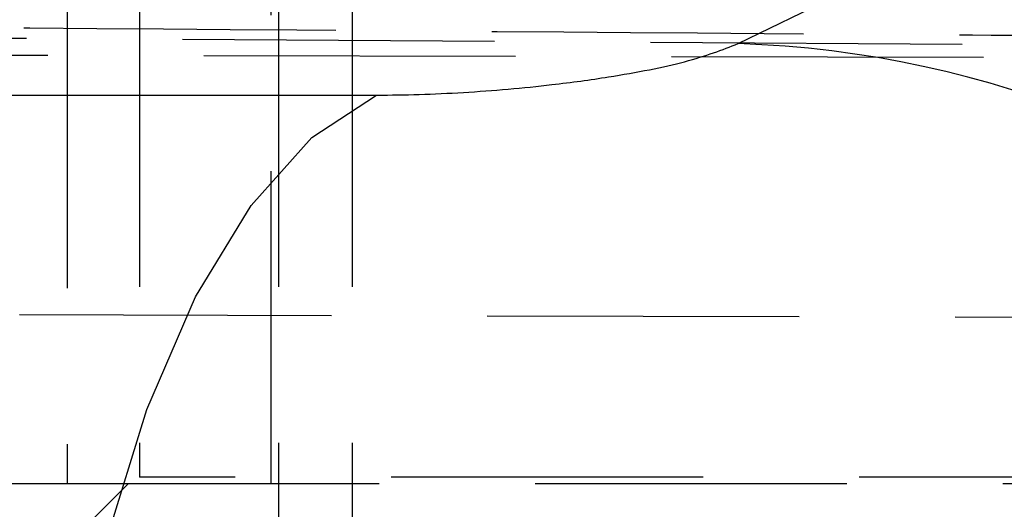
# Model space of a CAD drawing. Extents: x 75 to 757, y 20 to 569.
# Tile 14 of 49: x 247.88 to 255.9, y 195.45 to 199.43. Entities that reach past the tile are written whole.
import ezdxf

# ---------------------------------------------------------------- set-up
doc = ezdxf.new("R2010")
doc.units = 0
doc.header["$LTSCALE"] = 2
doc.linetypes.add('HIDDEN', pattern=[1.905, 1.27, -0.635])
doc.layers.get('0').update_dxf_attribs({"linetype": 'CONTINUOUS'})

msp = doc.modelspace()

# ---------------------------------------------------------------- linework, layer by layer
at = {"color": 7, "linetype": 'HIDDEN'}
for p, q in [((248.268134, 203.59946), (248.268134, 195.659459)), ((248.857039, 203.609459), (248.857039, 195.709459)), ((249.92939, 195.659459), (249.92939, 203.59946)), ((249.989271, 203.609459), (249.989271, 191.589459)), ((250.589273, 203.609459), (250.589273, 168.70946)), ((245.398111, 199.299622), (258.949089, 199.211007)), ((259.540606, 199.117635), (244.113247, 199.150622)), ((244.069509, 197.04232), (259.498089, 197.00506)), ((231.413751, 195.659459), (248.268134, 195.659459)), ((248.268134, 195.659459), (271.426366, 195.659459)), ((248.768135, 195.659459), (248.268134, 195.159459)), ((257.25704, 195.709459), (248.857039, 195.709459))]:
    msp.add_line(p, q, dxfattribs=at)
at = {"color": 7, "linetype": 'CONTINUOUS'}
for p, q in [((253.731735, 199.238564), (254.594858, 199.658156)), ((238.812249, 198.822407), (250.787828, 198.82009))]:
    msp.add_line(p, q, dxfattribs=at)
at = {"color": 7, "linetype": 'CONTINUOUS', "flags": 128}
msp.add_lwpolyline([(248.076721, 191.430619), (248.161703, 192.749845), (248.333681, 194.017157), (248.587991, 195.198274), (248.917765, 196.261245), (249.314077, 197.177317), (249.766208, 197.921711), (250.261928, 198.474288), (250.787824, 198.820101)], dxfattribs=at)
at = {"color": 7, "linetype": 'CONTINUOUS'}
for centre, radius, start, end in [((254.333746, 191.282121), 8.380104, 7.5035759, 88.2144577), ((253.46538, 190.859609), 8.383188, 7.1487704, 88.1792671)]:
    msp.add_arc(centre, radius, start, end, dxfattribs=at)
at = {"color": 7, "linetype": 'HIDDEN'}
msp.add_open_spline([(258.075497, 199.290888), (257.87252, 199.292219), (256.85763, 199.298875), (252.943959, 199.325186), (249.233297, 199.354179), (246.334541, 199.376828)], degree=3, knots=[0, 0, 0, 0, 0.05186366, 0.25931916, 1, 1, 1, 1], dxfattribs=at)
at = {"color": 7, "linetype": 'CONTINUOUS'}
msp.add_open_spline([(250.787824, 198.820101), (250.789132, 198.820101), (251.011762, 198.820086), (251.492124, 198.834971), (252.150196, 198.892634), (252.773843, 198.978128), (253.352676, 199.091509), (253.603203, 199.188701), (253.731735, 199.238564)], degree=3, knots=[0, 0, 0, 0, 0.00120285, 0.204637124, 0.408047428, 0.546678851, 0.76742605, 1, 1, 1, 1], dxfattribs=at)

doc.saveas('drawing.dxf')
